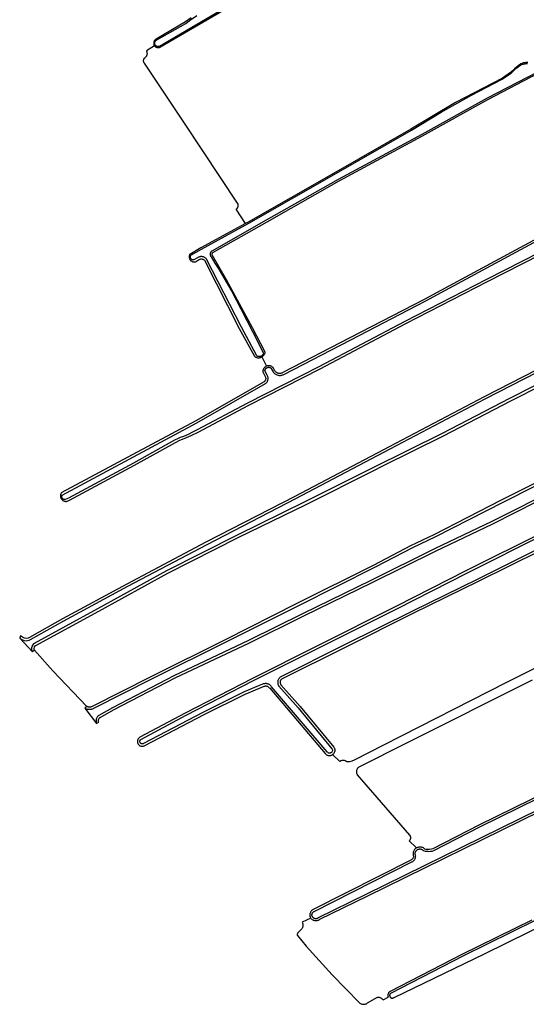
# Model space of a CAD drawing. Header units: metres. Extents: x 121613 to 124518, y 449573 to 453879.
# Tile 47 of 71: x 121636 to 121861, y 452963 to 453400. Entities that reach past the tile are written whole.
import ezdxf

# ---------------------------------------------------------------- set-up
doc = ezdxf.new("R2010")
doc.units = ezdxf.units.M
doc.header["$LTSCALE"] = 4
for name, color, linetype in [('G_BTD', 3, 'CONTINUOUS'), ('G_OWT', 6, 'CONTINUOUS'), ('G_WTD', 5, 'CONTINUOUS')]:
    doc.layers.add(name, color=color, linetype=linetype)

msp = doc.modelspace()

# ---------------------------------------------------------------- linework, layer by layer
at = {"layer": 'G_BTD', "linetype": 'Continuous', "transparency": 33554687}
for points in [[(121695.849, 453388.152), (121692.32, 453385.927)], [(121736.161, 453309.166), (121732.08, 453315.593), (121732.22, 453315.69), (121732.37, 453315.81), (121732.5, 453315.95), (121732.62, 453316.1), (121732.73, 453316.27), (121732.82, 453316.44), (121732.89, 453316.62), (121732.95, 453316.8), (121732.98, 453316.99), (121733, 453317.19), (121732.99, 453317.38), (121732.97, 453317.57), (121732.93, 453317.76), (121732.87, 453317.95), (121732.8, 453318.12), (121732.71, 453318.29), (121709.39, 453353.33), (121696.41, 453372.89), (121691.35, 453380.39), (121691.23, 453380.58), (121691.15, 453380.78), (121691.08, 453380.98), (121691.04, 453381.18), (121691.02, 453381.39), (121691.01, 453381.6), (121691.03, 453381.81), (121691.08, 453382.02), (121691.14, 453382.22), (121691.22, 453382.41), (121691.33, 453382.6), (121691.7, 453382.96), (121691.88, 453383.09), (121692.04, 453383.23), (121692.19, 453383.39), (121692.31, 453383.56), (121692.42, 453383.74), (121692.51, 453383.93), (121692.58, 453384.13), (121692.63, 453384.34), (121692.66, 453384.55), (121692.67, 453384.76), (121692.66, 453384.97), (121692.63, 453385.18), (121692.58, 453385.39), (121692.5, 453385.59), (121692.41, 453385.78), (121692.32, 453385.927)], [(121743.423, 453249.971), (121745.465, 453245.849)], [(121774.87, 453073.48), (121778.015, 453070.334), (121778.02, 453070.34), (121778.16, 453070.49), (121778.31, 453070.62), (121778.48, 453070.73), (121778.65, 453070.83), (121778.84, 453070.9), (121779.03, 453070.96), (121779.22, 453071), (121779.42, 453071.02), (121779.62, 453071.02), (121779.82, 453071), (121780.02, 453070.96), (121780.21, 453070.9), (121780.39, 453070.82), (121780.57, 453070.73), (121780.73, 453070.61), (121780.9, 453070.47), (121781.08, 453070.41), (121781.36, 453070.35), (121781.65, 453070.33), (121781.95, 453070.33), (121782.23, 453070.36), (121782.53, 453070.42), (121783.54, 453070.7), (121784.51, 453071.08), (121797.53, 453077.74), (121852.07, 453105.64), (121932.86, 453145.8)], [(121642.66, 453119.8), (121650.79, 453110.7), (121665.68, 453095.01)], [(121863.42, 453106.56), (121807.58, 453078.59), (121786.73, 453068.08), (121786.51, 453067.94), (121786.3, 453067.78), (121786.12, 453067.6), (121785.95, 453067.4), (121785.8, 453067.19), (121785.68, 453066.96), (121785.58, 453066.72), (121785.5, 453066.48), (121785.45, 453066.22), (121785.43, 453065.96), (121785.43, 453065.71), (121785.45, 453065.45), (121785.5, 453065.19), (121785.58, 453064.95), (121785.68, 453064.71), (121785.79, 453064.51), (121808.95, 453037.75), (121809.06, 453037.63), (121809.16, 453037.48), (121809.24, 453037.32), (121809.31, 453037.15), (121809.36, 453036.98), (121809.4, 453036.8), (121809.42, 453036.62), (121809.42, 453036.43), (121809.4, 453036.25), (121809.36, 453036.08), (121809.31, 453035.9), (121809.24, 453035.74), (121809.15, 453035.58), (121809.05, 453035.43), (121808.93, 453035.29), (121808.837, 453035.196), (121811.99, 453032.043)], [(121765.25, 453000.764), (121761.341, 452999.025), (121761.44, 452998.81), (121761.54, 452998.54), (121761.61, 452998.26), (121761.65, 452997.98), (121761.66, 452997.69), (121761.64, 452997.41), (121761.6, 452997.13), (121761.52, 452996.85), (121761.42, 452996.58), (121761.29, 452996.33), (121761.14, 452996.09), (121760.96, 452995.85), (121759.33, 452994.22), (121759.25, 452994.05), (121759.2, 452993.9), (121759.17, 452993.76), (121759.15, 452993.61), (121759.15, 452993.46), (121759.17, 452993.31), (121759.2, 452993.16), (121763.12, 452988.43), (121774.69, 452975.74), (121786.74, 452963.28), (121786.96, 452963.11), (121787.21, 452962.95), (121787.48, 452962.82), (121787.76, 452962.71), (121788.05, 452962.64), (121788.35, 452962.6), (121788.65, 452962.59), (121788.95, 452962.6), (121789.24, 452962.65), (121789.53, 452962.73), (121789.81, 452962.84), (121790.08, 452962.98), (121790.39, 452963.18), (121793.79, 452965.23), (121794.01, 452965.39), (121794.21, 452965.5), (121794.43, 452965.58), (121794.65, 452965.65), (121794.87, 452965.69), (121795.1, 452965.71), (121795.33, 452965.71), (121795.56, 452965.69), (121795.78, 452965.64), (121796, 452965.57), (121796.21, 452965.48), (121796.41, 452965.37), (121796.6, 452965.23), (121796.78, 452965.08), (121796.93, 452964.92), (121797.08, 452964.74), (121797.2, 452964.54), (121797.212, 452964.515), (121799.505, 452965.753)], [(121863.247, 453000), (121832.2, 452984.67), (121800.4, 452968.3), (121800.24, 452968.21), (121800.08, 452968.09), (121799.93, 452967.96), (121799.8, 452967.81), (121799.68, 452967.65), (121799.58, 452967.48), (121799.49, 452967.3), (121799.43, 452967.11), (121799.38, 452966.91), (121799.35, 452966.72), (121799.34, 452966.52), (121799.36, 452966.32), (121799.39, 452966.12), (121799.44, 452965.93), (121799.505, 452965.753)]]:
    msp.add_lwpolyline(points, dxfattribs=at)
at = {"layer": 'G_OWT', "linetype": 'Continuous', "transparency": 33554687}
for points in [[(121695.849, 453388.152), (121695.91, 453388.07), (121696.04, 453387.92), (121696.18, 453387.78), (121696.34, 453387.66), (121696.51, 453387.55), (121696.69, 453387.47), (121696.88, 453387.4), (121697.07, 453387.35), (121697.26, 453387.31), (121697.46, 453387.3), (121697.66, 453387.31), (121697.86, 453387.34), (121698.05, 453387.38), (121698.26, 453387.46), (121737.38, 453410.45)], [(121712.036, 453400.495), (121709.595, 453398.701), (121696.6, 453391.11), (121696.44, 453391.02), (121696.28, 453390.91), (121696.12, 453390.78), (121695.99, 453390.64), (121695.86, 453390.48), (121695.75, 453390.32), (121695.66, 453390.14), (121695.59, 453389.95), (121695.53, 453389.76), (121695.5, 453389.57), (121695.48, 453389.37), (121695.48, 453389.17), (121695.51, 453388.97), (121695.55, 453388.78), (121695.61, 453388.59), (121695.69, 453388.41), (121695.79, 453388.23), (121695.849, 453388.152)], [(121861.42, 453380.77), (121860.62, 453380.65), (121860.04, 453380.61), (121859.42, 453380.49), (121858.81, 453380.31), (121858.23, 453380.06), (121857.67, 453379.73), (121855.66, 453378.05), (121853.75, 453376.32), (121850.2, 453373.74), (121829.42, 453362.97), (121809.55, 453351.17), (121775.28, 453331.41), (121737.41, 453309.85), (121736.161, 453309.166)], [(121743.423, 453249.971), (121743.603, 453250.076), (121743.783, 453250.199), (121743.953, 453250.335), (121744.113, 453250.483), (121744.262, 453250.642), (121744.399, 453250.812), (121744.522, 453250.991), (121744.633, 453251.179), (121744.729, 453251.374), (121744.81, 453251.576), (121744.877, 453251.783), (121744.928, 453251.995), (121744.936, 453252.038), (121739.27, 453262.96), (121727.77, 453284.27), (121721.57, 453295.03), (121721.48, 453295.21), (121721.43, 453295.4), (121721.41, 453295.6), (121721.44, 453295.8), (121721.48, 453295.94), (121721.56, 453296.07), (121721.64, 453296.19), (121721.72, 453296.29), (121745.85, 453309.94), (121777.7, 453328.11), (121814.77, 453348.11), (121843.67, 453364.3), (121866.01, 453376)], [(121736.161, 453309.166), (121716.42, 453298.36), (121711.511, 453295.506), (121711.469, 453295.427), (121711.389, 453295.257), (121711.324, 453295.081), (121711.274, 453294.9), (121711.24, 453294.715), (121711.222, 453294.528), (121711.22, 453294.34), (121711.234, 453294.153), (121711.263, 453293.967), (121711.309, 453293.785), (121711.369, 453293.607), (121711.445, 453293.435), (121711.464, 453293.399), (121711.535, 453293.271), (121711.638, 453293.114), (121711.755, 453292.966), (121711.884, 453292.83), (121712.023, 453292.704), (121712.173, 453292.591), (121712.332, 453292.491), (121712.499, 453292.405), (121712.673, 453292.334), (121712.852, 453292.277), (121713.036, 453292.236), (121713.222, 453292.211), (121713.409, 453292.202), (121713.597, 453292.209), (121713.784, 453292.231), (121713.967, 453292.269), (121715.39, 453293.06), (121715.63, 453293.22), (121715.8, 453293.32), (121715.98, 453293.39), (121716.17, 453293.44), (121716.36, 453293.48), (121716.55, 453293.5), (121716.75, 453293.49), (121716.94, 453293.47), (121717.13, 453293.43), (121717.31, 453293.37), (121717.49, 453293.29), (121717.65, 453293.19), (121717.81, 453293.08), (121718, 453292.91), (121733.45, 453262.67), (121740.143, 453250.29), (121740.316, 453250.159), (121740.499, 453250.04), (121740.69, 453249.935), (121740.888, 453249.844), (121741.092, 453249.769), (121741.301, 453249.708), (121741.514, 453249.663), (121741.73, 453249.633), (121741.947, 453249.62), (121742.165, 453249.622), (121742.382, 453249.641), (121742.597, 453249.676), (121742.809, 453249.725), (121743.017, 453249.791), (121743.219, 453249.872), (121743.415, 453249.967), (121743.423, 453249.971)], [(121884.24, 453312.6), (121846.67, 453292.38), (121815.48, 453275.53), (121782.47, 453258.43), (121752.84, 453243.05), (121752.56, 453242.91), (121752.31, 453242.81), (121752.04, 453242.74), (121751.78, 453242.69), (121751.51, 453242.67), (121751.23, 453242.68), (121750.96, 453242.71), (121750.7, 453242.77), (121750.44, 453242.85), (121750.19, 453242.96), (121749.96, 453243.1), (121749.74, 453243.26), (121749.53, 453243.44), (121749.34, 453243.63), (121749.2, 453243.82), (121748.458, 453245.25), (121748.331, 453245.375), (121748.174, 453245.508), (121748.007, 453245.629), (121747.831, 453245.737), (121747.647, 453245.83), (121747.457, 453245.909), (121747.261, 453245.973), (121747.061, 453246.022), (121746.858, 453246.055), (121746.652, 453246.072), (121746.446, 453246.073), (121746.24, 453246.058), (121746.037, 453246.028), (121745.836, 453245.981), (121745.639, 453245.919), (121745.465, 453245.849)], [(121745.465, 453245.849), (121745.448, 453245.842), (121745.264, 453245.751), (121745.087, 453245.645), (121744.918, 453245.526), (121744.76, 453245.395), (121744.612, 453245.251), (121744.476, 453245.097), (121744.352, 453244.932), (121744.241, 453244.758), (121744.144, 453244.576), (121744.062, 453244.387), (121743.994, 453244.192), (121743.942, 453243.993), (121743.905, 453243.79), (121743.884, 453243.585), (121743.879, 453243.379), (121744.96, 453241.38), (121745.04, 453241.19), (121745.11, 453241.01), (121745.15, 453240.82), (121745.18, 453240.63), (121745.18, 453240.44), (121745.17, 453240.25), (121745.14, 453240.06), (121745.09, 453239.87), (121745.02, 453239.69), (121744.94, 453239.52), (121744.84, 453239.36), (121744.72, 453239.21), (121744.59, 453239.07), (121744.48, 453238.97), (121714.13, 453221.57), (121684.09, 453205.5), (121654.501, 453189.638), (121654.49, 453189.619), (121654.394, 453189.444), (121654.313, 453189.262), (121654.248, 453189.074), (121654.197, 453188.881), (121654.162, 453188.685), (121654.143, 453188.487), (121654.14, 453188.288), (121654.152, 453188.089), (121654.181, 453187.892), (121654.226, 453187.698), (121654.286, 453187.508), (121654.36, 453187.324), (121654.45, 453187.146), (121654.494, 453187.073), (121654.553, 453186.976), (121654.67, 453186.814), (121654.799, 453186.663), (121654.94, 453186.522), (121655.092, 453186.394), (121655.254, 453186.278), (121655.425, 453186.175), (121655.603, 453186.086), (121655.788, 453186.012), (121655.978, 453185.953), (121656.172, 453185.909), (121656.369, 453185.881), (121656.568, 453185.869), (121656.767, 453185.873), (121656.965, 453185.893), (121657.161, 453185.929), (121658.12, 453186.39), (121686.96, 453201.9), (121705.17, 453212.07), (121707.05, 453212.99), (121709.06, 453213.76), (121712.18, 453215.16), (121715.25, 453216.65), (121737.64, 453228.61), (121769.26, 453244.73), (121807.31, 453264.85), (121843.6, 453283.45), (121874.87, 453299.45)], [(121797.093, 453201.591), (121824.02, 453214.98), (121853.92, 453230.5), (121882.03, 453244.68), (121907.04, 453257.28), (121930.04, 453269.59), (121953.84, 453282.02), (121975.9, 453293.01), (121976.33, 453293.19), (121976.75, 453293.32), (121977.18, 453293.41), (121977.62, 453293.44), (121978.06, 453293.44), (121978.5, 453293.38), (121978.93, 453293.28), (121979.35, 453293.14), (121979.75, 453292.95), (121980.13, 453292.73), (121980.52, 453292.43), (122006.8, 453272.43)], [(121888.53, 453256.12), (121842, 453232.34), (121799.9, 453210.1), (121758.03, 453188.02), (121718.67, 453167.7), (121683.58, 453149.13), (121655.08, 453133.76), (121640.4, 453125.51), (121639.79, 453125.21), (121638.88, 453125.03), (121638.2, 453125.16), (121637.24, 453125.6), (121636.41, 453126.24), (121636.06, 453125.11)], [(121814.851, 453168.779), (121817.397, 453170), (121819.92, 453171.21), (121849.76, 453186.49), (121892.56, 453208.03)], [(121642.66, 453119.8), (121642.54, 453120.19), (121642.51, 453120.54), (121642.642, 453121.198), (121642.65, 453121.24), (121642.69, 453121.302), (121642.96, 453121.72), (121671.2, 453137.13), (121701.74, 453154.04), (121732.99, 453169.77), (121763.12, 453184.54), (121793.15, 453199.63), (121797.093, 453201.591)], [(121670.19, 453087.22), (121671.11, 453087.8), (121671.04, 453088.04), (121671, 453088.24), (121670.99, 453088.44), (121671, 453088.64), (121671.02, 453088.84), (121671.07, 453089.04), (121671.14, 453089.22), (121671.23, 453089.41), (121671.34, 453089.58), (121671.46, 453089.74), (121671.6, 453089.88), (121671.71, 453089.98), (121677.67, 453093.32), (121704.96, 453107.51), (121737.98, 453123.13), (121762.32, 453135.2), (121792.32, 453149.84), (121820.54, 453163.77), (121845.96, 453175.93), (121875.67, 453190.99)], [(121665.68, 453095.01), (121665.81, 453094.93), (121666.01, 453094.82), (121666.22, 453094.73), (121666.44, 453094.67), (121666.67, 453094.62), (121666.9, 453094.6), (121667.13, 453094.6), (121667.36, 453094.63), (121667.59, 453094.68), (121667.81, 453094.75), (121668.02, 453094.84), (121668.29, 453094.99), (121694.31, 453108.19), (121727.28, 453124.58), (121759.12, 453140.62), (121793.25, 453157.75), (121809.6, 453166.26), (121812.002, 453167.412), (121814.851, 453168.779)], [(121868.69, 453172.35), (121833.97, 453154.97), (121803.14, 453139.33), (121767.92, 453121.61), (121739.35, 453107.23), (121709.47, 453091.91), (121689.34, 453081.14), (121689.17, 453081.03), (121689, 453080.9), (121688.84, 453080.75), (121688.7, 453080.58), (121688.58, 453080.4), (121688.48, 453080.21), (121688.4, 453080.01), (121688.33, 453079.81), (121688.29, 453079.6), (121688.27, 453079.38), (121688.27, 453079.17), (121688.29, 453078.95), (121688.33, 453078.74), (121688.4, 453078.54), (121688.475, 453078.353), (121688.48, 453078.34), (121688.59, 453078.15), (121688.71, 453077.97), (121688.85, 453077.81), (121689, 453077.66), (121689.17, 453077.52), (121689.35, 453077.41), (121689.55, 453077.31), (121689.75, 453077.23), (121689.96, 453077.17), (121690.17, 453077.14), (121690.38, 453077.12), (121690.6, 453077.13), (121690.81, 453077.16), (121691.02, 453077.21), (121691.23, 453077.28), (121691.42, 453077.37), (121691.54, 453077.44), (121717.84, 453091.26), (121736.11, 453100.3), (121744.22, 453103.71), (121744.46, 453103.8), (121744.66, 453103.86), (121744.87, 453103.9), (121745.08, 453103.91), (121745.29, 453103.91), (121745.5, 453103.88), (121745.71, 453103.83), (121745.91, 453103.77), (121746.1, 453103.68), (121746.28, 453103.57), (121746.45, 453103.45), (121746.61, 453103.31), (121746.76, 453103.16), (121746.94, 453102.92), (121771.56, 453073.97), (121771.65, 453073.85), (121771.81, 453073.68), (121771.99, 453073.52), (121772.18, 453073.38), (121772.39, 453073.27), (121772.61, 453073.17), (121772.83, 453073.09), (121773.07, 453073.04), (121773.3, 453073.02), (121773.54, 453073.01), (121773.78, 453073.03), (121774.01, 453073.08), (121774.24, 453073.14), (121774.46, 453073.23), (121774.67, 453073.34), (121774.87, 453073.48)], [(121866.92, 453163.97), (121839.46, 453150.24), (121810.74, 453136.19), (121780.36, 453121), (121752.16, 453106.87), (121752.01, 453106.73), (121751.9, 453106.59), (121751.8, 453106.45), (121751.72, 453106.29), (121751.65, 453106.13), (121751.6, 453105.96), (121751.57, 453105.79), (121751.55, 453105.61), (121751.55, 453105.43), (121751.57, 453105.26), (121751.61, 453105.09), (121751.66, 453104.92), (121751.73, 453104.76), (121751.81, 453104.6), (121751.91, 453104.47), (121760.4, 453094.87), (121775.43, 453076.7), (121775.56, 453076.46), (121775.66, 453076.24), (121775.74, 453076.02), (121775.79, 453075.79), (121775.82, 453075.55), (121775.82, 453075.31), (121775.81, 453075.08), (121775.76, 453074.84), (121775.7, 453074.61), (121775.61, 453074.39), (121775.5, 453074.18), (121775.37, 453073.98), (121775.22, 453073.8), (121775.05, 453073.63), (121774.87, 453073.48)], [(121642.66, 453119.8), (121641.67, 453119.12)], [(121665.68, 453095.01), (121664.91, 453094.1)], [(121811.99, 453032.043), (121812.03, 453032.07), (121812.3, 453032.21), (121812.58, 453032.32), (121812.88, 453032.41), (121813.18, 453032.46), (121813.48, 453032.49), (121813.79, 453032.48), (121814.09, 453032.44), (121814.39, 453032.37), (121814.68, 453032.28), (121814.96, 453032.15), (121815.22, 453032), (121815.47, 453031.82), (121815.67, 453031.64), (121816.23, 453031.52), (121817.04, 453031.44), (121817.85, 453031.44), (121818.65, 453031.54), (121819.38, 453031.71), (121839.78, 453042.25), (121908.88, 453076.21)], [(121867.03, 453048.41), (121789.97, 453010.48), (121769, 453000.19), (121768.9, 453000.11), (121768.68, 452999.97), (121768.45, 452999.86), (121768.2, 452999.77), (121767.95, 452999.7), (121767.69, 452999.66), (121767.43, 452999.65), (121767.17, 452999.66), (121766.91, 452999.69), (121766.65, 452999.76), (121766.41, 452999.84), (121766.17, 452999.95), (121765.95, 453000.09), (121765.73, 453000.24), (121765.54, 453000.42), (121765.36, 453000.61), (121765.25, 453000.764)], [(121811.99, 453032.043), (121811.77, 453031.9), (121811.54, 453031.71), (121811.32, 453031.49), (121811.13, 453031.25), (121810.96, 453031), (121810.82, 453030.73), (121810.7, 453030.44), (121810.62, 453030.15), (121810.56, 453029.85), (121810.53, 453029.55), (121810.54, 453029.24), (121810.58, 453028.94), (121810.64, 453028.64), (121810.75, 453028.31), (121810.72, 453028.07), (121810.67, 453027.86), (121810.59, 453027.66), (121810.5, 453027.47), (121810.38, 453027.29), (121810.25, 453027.13), (121810.1, 453026.97), (121809.93, 453026.84), (121809.76, 453026.72), (121809.53, 453026.6), (121766.17, 453004.63), (121765.96, 453004.51), (121765.75, 453004.35), (121765.55, 453004.18), (121765.38, 453003.99), (121765.22, 453003.78), (121765.08, 453003.56), (121764.97, 453003.32), (121764.88, 453003.08), (121764.81, 453002.82), (121764.77, 453002.56), (121764.76, 453002.3), (121764.77, 453002.04), (121764.81, 453001.78), (121764.87, 453001.53), (121764.96, 453001.28), (121765.07, 453001.05), (121765.21, 453000.82), (121765.25, 453000.764)]]:
    msp.add_lwpolyline(points, dxfattribs=at)
at = {"layer": 'G_WTD', "linetype": 'Continuous', "transparency": 33554687}
for points in [[(121737.15, 453410.83), (121698.07, 453387.86), (121697.95, 453387.81), (121697.81, 453387.78), (121697.68, 453387.76), (121697.54, 453387.75), (121697.4, 453387.75), (121697.27, 453387.76), (121697.13, 453387.79), (121697, 453387.82), (121696.87, 453387.87), (121696.75, 453387.93), (121696.63, 453388), (121696.52, 453388.08), (121696.41, 453388.17), (121696.32, 453388.27), (121696.23, 453388.38), (121696.15, 453388.49), (121696.09, 453388.61), (121696.03, 453388.74), (121695.99, 453388.87), (121695.95, 453389), (121695.93, 453389.14), (121695.92, 453389.28), (121695.93, 453389.41), (121695.94, 453389.55), (121695.97, 453389.68), (121696.01, 453389.82), (121696.06, 453389.94), (121696.12, 453390.07), (121696.19, 453390.18), (121696.27, 453390.29), (121696.37, 453390.4), (121696.47, 453390.49), (121696.57, 453390.58), (121696.69, 453390.65), (121696.81, 453390.72), (121709.798, 453398.098), (121711.429, 453399.356), (121714.669, 453401.509)], [(121865.74, 453376.48), (121843.37, 453364.82), (121814.44, 453348.69), (121777.34, 453328.76), (121745.44, 453310.65), (121721.22, 453297.01), (121721.1, 453296.91), (121720.99, 453296.79), (121720.89, 453296.66), (121720.8, 453296.53), (121720.72, 453296.39), (121720.66, 453296.24), (121720.61, 453296.09), (121720.57, 453295.93), (121720.54, 453295.77), (121720.535, 453295.696), (121720.53, 453295.61), (121720.54, 453295.45), (121720.55, 453295.29), (121720.58, 453295.13), (121720.63, 453294.97), (121720.68, 453294.82), (121720.75, 453294.68), (121720.84, 453294.54), (121720.93, 453294.41), (121722.665, 453291.62), (121724.431, 453288.986), (121725.633, 453286.875), (121730.148, 453278.973), (121734.078, 453271.365), (121741.99, 453256.095), (121744.2, 453251.554), (121744.18, 453251.481), (121744.122, 453251.316), (121744.05, 453251.157), (121743.963, 453251.005), (121743.863, 453250.862), (121743.75, 453250.728), (121743.626, 453250.606), (121743.491, 453250.495), (121743.346, 453250.397), (121743.193, 453250.312), (121743.032, 453250.242), (121742.866, 453250.187), (121742.696, 453250.148), (121742.523, 453250.124), (121742.348, 453250.115), (121742.174, 453250.124), (121742, 453250.147), (121741.83, 453250.187), (121741.664, 453250.242), (121741.504, 453250.312), (121741.351, 453250.396), (121741.206, 453250.494), (121734.37, 453263.15), (121718.88, 453293.47), (121718.71, 453293.67), (121718.51, 453293.85), (121718.3, 453294.01), (121718.08, 453294.15), (121717.85, 453294.27), (121717.763, 453294.305), (121717.6, 453294.37), (121717.35, 453294.44), (121717.09, 453294.5), (121716.83, 453294.53), (121716.57, 453294.53), (121716.31, 453294.52), (121716.05, 453294.48), (121715.79, 453294.42), (121715.54, 453294.33), (121715.3, 453294.22), (121715.07, 453294.09), (121714.85, 453293.95), (121713.325, 453293.1), (121713.181, 453293.08), (121713.036, 453293.076), (121712.891, 453293.088), (121712.749, 453293.116), (121712.611, 453293.16), (121712.478, 453293.218), (121712.352, 453293.291), (121712.235, 453293.377), (121712.128, 453293.475), (121712.033, 453293.585), (121711.951, 453293.704), (121711.882, 453293.832), (121711.827, 453293.966), (121711.788, 453294.106), (121711.764, 453294.249), (121711.756, 453294.394), (121711.764, 453294.539), (121711.788, 453294.682), (121711.828, 453294.821), (121711.882, 453294.956), (121711.951, 453295.083), (121712.03, 453295.198), (121716.68, 453297.9), (121737.66, 453309.39), (121775.54, 453330.95), (121809.81, 453350.72), (121822.99, 453358.69), (121836.43, 453366.22), (121850.11, 453373.29), (121854.03, 453375.98), (121855.3, 453377.14), (121856.6, 453378.28), (121857.93, 453379.37), (121858.28, 453379.58), (121858.66, 453379.77), (121859.04, 453379.92), (121859.44, 453380.04), (121859.85, 453380.13), (121860.26, 453380.19), (121860.67, 453380.21), (121861.24, 453380.28)], [(121874.4, 453300.37), (121843.13, 453284.38), (121806.83, 453265.77), (121768.78, 453245.65), (121737.16, 453229.52), (121714.78, 453217.58), (121712.76, 453216.58), (121710.72, 453215.63), (121708.66, 453214.71), (121707.3, 453214.22), (121705.98, 453213.64), (121704.69, 453212.99), (121686.46, 453202.81), (121657.65, 453187.31), (121656.267, 453186.664), (121656.12, 453186.653), (121655.973, 453186.657), (121655.827, 453186.677), (121655.684, 453186.713), (121655.546, 453186.764), (121655.415, 453186.83), (121655.291, 453186.91), (121655.177, 453187.002), (121655.073, 453187.107), (121654.981, 453187.222), (121654.903, 453187.346), (121654.838, 453187.479), (121654.788, 453187.617), (121654.753, 453187.76), (121654.734, 453187.906), (121654.732, 453188.053), (121654.745, 453188.2), (121654.773, 453188.344), (121654.818, 453188.484), (121654.877, 453188.619), (121654.917, 453188.693), (121684.58, 453204.59), (121714.63, 453220.67), (121745.09, 453238.13), (121745.28, 453238.3), (121745.46, 453238.48), (121745.63, 453238.68), (121745.77, 453238.89), (121745.9, 453239.12), (121746, 453239.35), (121746.09, 453239.59), (121746.136, 453239.782), (121746.15, 453239.84), (121746.2, 453240.1), (121746.22, 453240.35), (121746.22, 453240.61), (121746.19, 453240.87), (121746.15, 453241.12), (121746.08, 453241.37), (121745.99, 453241.61), (121745.88, 453241.84), (121744.828, 453243.789), (121744.839, 453243.951), (121744.867, 453244.111), (121744.91, 453244.267), (121744.968, 453244.419), (121745.041, 453244.564), (121745.128, 453244.701), (121745.228, 453244.829), (121745.341, 453244.946), (121745.464, 453245.052), (121745.597, 453245.146), (121745.738, 453245.225), (121745.887, 453245.291), (121746.041, 453245.341), (121746.2, 453245.377), (121746.361, 453245.396), (121746.523, 453245.399), (121746.685, 453245.387), (121746.845, 453245.358), (121747.001, 453245.314), (121747.153, 453245.255), (121747.297, 453245.181), (121747.434, 453245.094), (121747.562, 453244.993), (121747.65, 453244.91), (121748.46, 453243.35), (121748.65, 453243.1), (121748.86, 453242.86), (121749.09, 453242.65), (121749.34, 453242.45), (121749.61, 453242.28), (121749.89, 453242.13), (121750.18, 453242.01), (121750.48, 453241.92), (121750.49, 453241.918), (121750.79, 453241.85), (121751.11, 453241.8), (121751.42, 453241.79), (121751.74, 453241.8), (121752.05, 453241.84), (121752.36, 453241.91), (121752.66, 453242), (121752.96, 453242.12), (121753.24, 453242.27), (121782.87, 453257.65), (121815.89, 453274.75), (121847.09, 453291.61), (121884.66, 453311.83)], [(121636.06, 453125.11), (121636.98, 453124.56), (121637.97, 453124.14), (121638.85, 453123.99), (121639.57, 453124.07), (121640.26, 453124.28), (121640.91, 453124.6), (121655.57, 453132.86), (121684.07, 453148.22), (121719.15, 453166.78), (121758.51, 453187.1), (121800.38, 453209.18), (121842.48, 453231.42), (121889, 453255.2)], [(121875.227, 453242.577), (121853.38, 453231.56), (121823.48, 453216.04), (121792.62, 453200.69), (121762.59, 453185.6), (121732.46, 453170.83), (121701.18, 453155.09), (121670.62, 453138.17), (121642.503, 453122.829), (121642.23, 453122.68), (121641.75, 453122.08), (121641.63, 453121.85), (121641.52, 453121.62), (121641.34, 453120.87), (121641.35, 453120.1), (121641.47, 453119.59), (121641.67, 453119.12)], [(121893.1, 453206.97), (121850.3, 453185.43), (121820.41, 453170.13), (121810.25, 453165.26), (121793.79, 453156.7), (121759.65, 453139.55), (121727.81, 453123.52), (121694.85, 453107.12), (121668.85, 453093.94), (121668.59, 453093.79), (121668.32, 453093.67), (121668.04, 453093.57), (121667.75, 453093.49), (121667.45, 453093.44), (121667.15, 453093.41), (121666.85, 453093.41), (121666.56, 453093.44), (121666.26, 453093.49), (121665.97, 453093.56), (121665.69, 453093.66), (121665.42, 453093.79), (121665.15, 453093.93), (121664.91, 453094.1)], [(121875.2, 453191.95), (121845.49, 453176.89), (121820.07, 453164.73), (121791.85, 453150.8), (121761.85, 453136.16), (121737.52, 453124.1), (121704.49, 453108.47), (121677.16, 453094.26), (121671.1, 453090.86), (121670.89, 453090.69), (121670.7, 453090.5), (121670.53, 453090.29), (121670.38, 453090.07), (121670.24, 453089.83), (121670.13, 453089.58), (121670.04, 453089.33), (121669.98, 453089.07), (121669.94, 453088.8), (121669.92, 453088.53), (121669.92, 453088.26), (121669.95, 453087.99), (121670.01, 453087.73), (121670.09, 453087.47), (121670.19, 453087.22)], [(121866.44, 453164.93), (121838.99, 453151.2), (121810.26, 453137.15), (121779.88, 453121.96), (121751.63, 453107.83), (121751.44, 453107.67), (121751.26, 453107.49), (121751.09, 453107.3), (121750.95, 453107.1), (121750.82, 453106.88), (121750.71, 453106.66), (121750.62, 453106.42), (121750.566, 453106.236), (121750.55, 453106.18), (121750.51, 453105.94), (121750.48, 453105.69), (121750.48, 453105.43), (121750.5, 453105.18), (121750.54, 453104.94), (121750.6, 453104.69), (121750.69, 453104.46), (121750.79, 453104.23), (121750.92, 453104.01), (121751.06, 453103.81), (121759.59, 453094.18), (121774.57, 453076.04), (121774.67, 453075.83), (121774.74, 453075.59), (121774.75, 453075.4), (121774.73, 453075.13), (121774.64, 453074.85), (121774.53, 453074.66), (121774.43, 453074.52), (121774.31, 453074.41), (121774.13, 453074.27), (121773.93, 453074.17), (121773.69, 453074.11), (121773.47, 453074.09), (121773.24, 453074.11), (121773.05, 453074.15), (121772.85, 453074.24), (121772.7, 453074.33), (121772.57, 453074.44), (121772.43, 453074.61), (121747.77, 453103.6), (121747.6, 453103.82), (121747.42, 453104.02), (121747.21, 453104.21), (121746.99, 453104.39), (121746.76, 453104.54), (121746.567, 453104.644), (121746.52, 453104.67), (121746.26, 453104.78), (121746, 453104.86), (121745.72, 453104.93), (121745.45, 453104.97), (121745.17, 453104.98), (121744.89, 453104.97), (121744.62, 453104.94), (121744.35, 453104.89), (121744.08, 453104.81), (121743.82, 453104.7), (121735.66, 453101.27), (121717.35, 453092.21), (121690.98, 453078.35), (121690.81, 453078.27), (121690.63, 453078.22), (121690.45, 453078.2), (121690.26, 453078.21), (121690.08, 453078.26), (121689.9, 453078.33), (121689.75, 453078.43), (121689.61, 453078.57), (121689.5, 453078.71), (121689.42, 453078.88), (121689.36, 453079.06), (121689.34, 453079.25), (121689.34, 453079.38), (121689.37, 453079.53), (121689.43, 453079.7), (121689.49, 453079.83), (121689.57, 453079.95), (121689.7, 453080.08), (121689.84, 453080.2), (121709.96, 453090.97), (121739.83, 453106.28), (121768.4, 453120.65), (121803.63, 453138.38), (121834.45, 453154.02), (121869.17, 453171.39)], [(121636.06, 453125.11), (121641.67, 453119.12)], [(121664.91, 453094.1), (121670.19, 453087.22)], [(121866.62, 453049.24), (121789.56, 453011.31), (121768.51, 453000.98), (121768.4, 453000.89), (121768.27, 453000.81), (121768.14, 453000.74), (121768, 453000.68), (121767.86, 453000.64), (121767.72, 453000.61), (121767.57, 453000.59), (121767.42, 453000.58), (121767.28, 453000.58), (121767.13, 453000.6), (121766.99, 453000.63), (121766.84, 453000.67), (121766.71, 453000.73), (121766.57, 453000.79), (121766.45, 453000.87), (121766.33, 453000.96), (121766.22, 453001.06), (121766.12, 453001.16), (121766.02, 453001.28), (121765.94, 453001.4), (121765.87, 453001.53), (121765.81, 453001.67), (121765.76, 453001.81), (121765.73, 453001.95), (121765.7, 453002.09), (121765.69, 453002.24), (121765.69, 453002.39), (121765.71, 453002.54), (121765.74, 453002.68), (121765.78, 453002.83), (121765.83, 453002.96), (121765.89, 453003.1), (121765.97, 453003.22), (121766.05, 453003.35), (121766.15, 453003.46), (121766.25, 453003.56), (121766.37, 453003.66), (121766.49, 453003.74), (121766.62, 453003.82), (121809.96, 453025.78), (121810.19, 453025.9), (121810.41, 453026.04), (121810.62, 453026.2), (121810.81, 453026.37), (121810.99, 453026.56), (121811.15, 453026.77), (121811.29, 453026.99), (121811.41, 453027.22), (121811.51, 453027.47), (121811.571, 453027.659), (121811.59, 453027.72), (121811.65, 453027.97), (121811.68, 453028.23), (121811.69, 453028.49), (121811.62, 453028.66), (121811.55, 453028.84), (121811.51, 453029.02), (121811.48, 453029.2), (121811.46, 453029.39), (121811.47, 453029.57), (121811.49, 453029.76), (121811.52, 453029.94), (121811.57, 453030.12), (121811.64, 453030.3), (121811.72, 453030.46), (121811.82, 453030.62), (121811.93, 453030.77), (121812.05, 453030.91), (121812.19, 453031.04), (121812.33, 453031.16), (121812.49, 453031.26), (121812.65, 453031.35), (121812.82, 453031.42), (121813, 453031.48), (121813.18, 453031.52), (121813.37, 453031.55), (121813.55, 453031.56), (121813.74, 453031.55), (121813.93, 453031.53), (121814.11, 453031.49), (121814.29, 453031.43), (121814.46, 453031.36), (121814.62, 453031.28), (121814.78, 453031.18), (121814.93, 453031.06), (121815.07, 453030.94), (121815.19, 453030.8), (121815.93, 453030.63), (121816.69, 453030.53), (121817.076, 453030.515), (121817.45, 453030.5), (121818.21, 453030.54), (121818.96, 453030.65), (121819.7, 453030.83), (121840.19, 453041.42), (121909.29, 453075.38)], [(121865.039, 453000), (121832.56, 452983.96), (121800.79, 452967.61), (121800.65, 452967.52), (121800.5, 452967.39), (121800.36, 452967.23), (121800.26, 452967.05), (121800.19, 452966.85), (121800.15, 452966.69), (121800.14, 452966.54), (121800.16, 452966.33), (121800.22, 452966.13), (121800.28, 452965.98), (121800.36, 452965.85), (121800.46, 452965.73), (121800.57, 452965.62), (121800.7, 452965.52), (121800.84, 452965.45), (121800.98, 452965.39), (121801.13, 452965.35), (121801.34, 452965.33), (121801.55, 452965.35), (121801.75, 452965.41), (121801.9, 452965.46), (121802.03, 452965.55), (121802.16, 452965.64), (121842.22, 452985.04), (121872.481, 453000)]]:
    msp.add_lwpolyline(points, dxfattribs=at)

doc.saveas('drawing.dxf')
